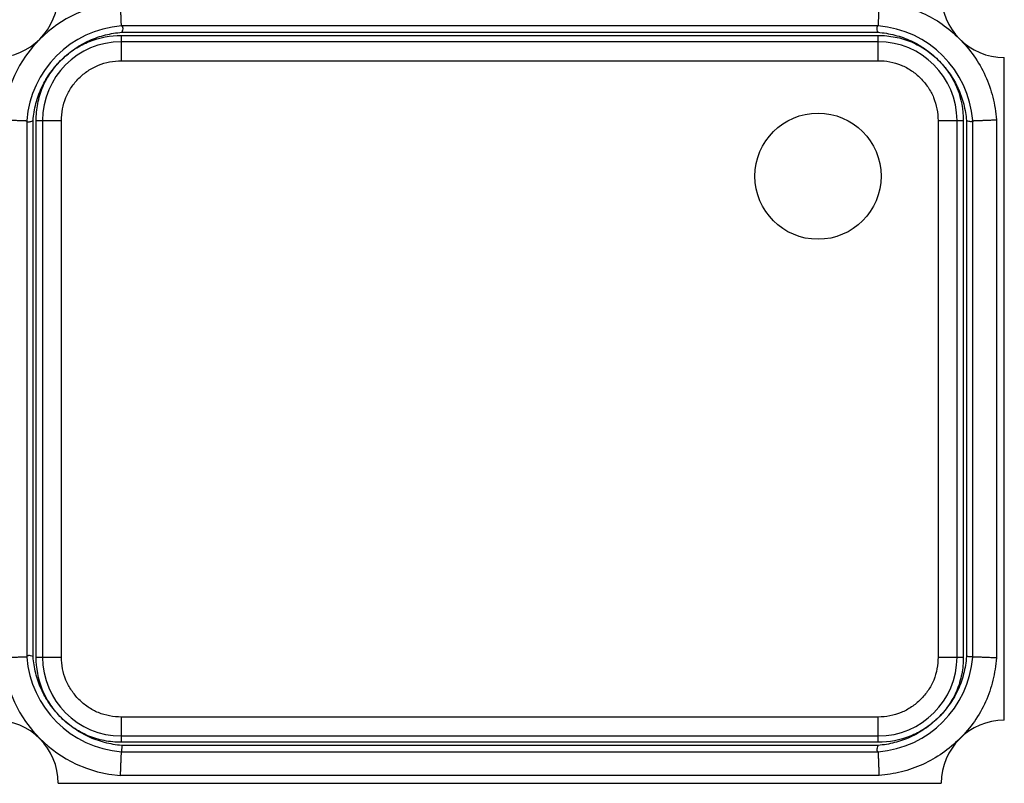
# Model space of a CAD drawing. Header units: millimetres. Extents: x 556 to 717, y 170 to 290.
# Tile 13 of 167: x 622.28 to 625.4, y 174.49 to 176.91. Entities that reach past the tile are written whole.
import ezdxf

# ---------------------------------------------------------------- set-up
doc = ezdxf.new("R2010")
doc.units = ezdxf.units.MM
doc.header["$LTSCALE"] = 30.734
doc.layers.get('0').update_dxf_attribs({"linetype": 'CONTINUOUS'})

msp = doc.modelspace()

# ---------------------------------------------------------------- linework, layer by layer
at = {"linetype": 'Continuous'}
for p, q in [((625.0026, 176.8904), (622.6026, 176.8904)), ((622.6026, 176.7804), (622.6026, 176.8604)), ((622.6026, 176.8604), (625.0026, 176.8604)), ((622.6042, 176.8705), (625.0011, 176.8704)), ((625.0026, 176.7804), (625.0026, 176.8604)), ((625.0026, 176.8404), (622.6026, 176.8404)), ((625.4026, 174.6904), (625.4026, 176.7904)), ((622.6026, 176.7804), (625.0026, 176.7804)), ((622.3026, 176.5904), (622.3026, 174.8904)), ((622.3226, 174.8919), (622.3226, 176.5904)), ((622.3326, 174.8904), (622.3326, 176.5904)), ((622.3326, 176.5904), (622.4126, 176.5904)), ((622.3526, 176.5904), (622.3526, 174.8904)), ((622.4126, 174.8904), (622.4126, 176.5904)), ((625.1926, 176.5904), (625.1926, 174.8904)), ((625.1926, 176.5904), (625.2726, 176.5904)), ((625.2526, 174.8904), (625.2526, 176.5904)), ((625.2726, 176.5904), (625.2726, 174.8904)), ((625.2826, 176.5904), (625.2827, 174.8919)), ((625.3026, 174.8904), (625.3026, 176.5904)), ((625.3776, 176.5931), (625.3776, 174.8877)), ((622.3326, 174.8904), (622.4126, 174.8904)), ((625.1926, 174.8904), (625.2726, 174.8904)), ((622.6026, 174.6204), (622.6026, 174.7004)), ((625.0026, 174.7004), (622.6026, 174.7004)), ((625.0026, 174.6204), (625.0026, 174.7004)), ((622.6026, 174.6404), (625.0026, 174.6404)), ((625.0026, 174.6204), (622.6026, 174.6204)), ((622.6042, 174.6104), (622.6026, 174.5904)), ((625.0026, 174.6104), (622.6042, 174.6104)), ((622.6026, 174.5904), (625.0026, 174.5904)), ((625.0054, 174.5154), (622.5999, 174.5154)), ((622.4026, 174.4904), (625.2026, 174.4904))]:
    msp.add_line(p, q, dxfattribs=at)
msp.add_circle((624.8119, 176.4144), 0.2, dxfattribs=at)
for centre, radius, start, end in [((622.2026, 176.9904), 0.2, 270, 0), ((625.4026, 176.9904), 0.2, 180, 270), ((622.6277, 176.5653), 0.401, 93.9757, 176.0243), ((622.6277, 176.5653), 0.326, 94.4096, 175.5904), ((624.9775, 176.5653), 0.326, 4.4096, 85.5904), ((622.6026, 176.5904), 0.25, 90, 180), ((625.0026, 176.5904), 0.25, 0, 90), ((622.6277, 174.9155), 0.401, 183.9757, 266.0243), ((622.6277, 174.9155), 0.326, 184.4096, 265.5904), ((622.6026, 174.8904), 0.25, 180, 270), ((624.9775, 174.9155), 0.326, 274.4096, 355.5904), ((625.0026, 174.8904), 0.25, 270, 0), ((622.2026, 174.4904), 0.2, 0, 90), ((625.4026, 174.4904), 0.2, 90, 180)]:
    msp.add_arc(centre, radius, start, end, dxfattribs=at)
for points, knots in [([(622.6026, 176.8904), (622.6026, 176.8904), (622.6027, 176.8906), (622.6026, 176.8908), (622.6027, 176.8913), (622.6027, 176.8919), (622.6028, 176.8927), (622.6027, 176.8941), (622.6027, 176.8963), (622.6025, 176.8995), (622.6024, 176.9033), (622.6022, 176.9076), (622.602, 176.9126), (622.6018, 176.918), (622.6015, 176.9261), (622.6011, 176.9371), (622.6005, 176.951), (622.6, 176.9605), (622.5999, 176.9654)], [0, 0, 0, 0, 0.001222, 0.004865, 0.010896, 0.019297, 0.030055, 0.043156, 0.076239, 0.118211, 0.168667, 0.227132, 0.293063, 0.365785, 0.444594, 0.617369, 0.804955, 1, 1, 1, 1]), ([(625.0054, 176.9654), (625.0052, 176.9605), (625.0047, 176.951), (625.0042, 176.9371), (625.0037, 176.9243), (625.0033, 176.9145), (625.003, 176.9076), (625.0028, 176.9033), (625.0027, 176.8995), (625.0026, 176.8964), (625.0025, 176.8941), (625.0025, 176.8927), (625.0025, 176.8919), (625.0026, 176.8913), (625.0025, 176.8908), (625.0026, 176.8906), (625.0026, 176.8904), (625.0026, 176.8904)], [0, 0, 0, 0, 0.194887, 0.3824, 0.555202, 0.706794, 0.772739, 0.831265, 0.881771, 0.92377, 0.956866, 0.969962, 0.980716, 0.989116, 0.995145, 0.998782, 1, 1, 1, 1]), ([(625.0054, 176.9654), (625.029, 176.9635), (625.0762, 176.9565), (625.1441, 176.9336), (625.2064, 176.8981), (625.2428, 176.8673), (625.2596, 176.8505)], [0, 0, 0, 0, 0.250041, 0.500042, 0.750011, 1, 1, 1, 1]), ([(622.6026, 176.8904), (622.6031, 176.8905), (622.6042, 176.8903), (622.6057, 176.8891), (622.6066, 176.8871), (622.6072, 176.8832), (622.6065, 176.8774), (622.6051, 176.8728), (622.6042, 176.8705)], [0, 0, 0, 0, 0.068006, 0.141575, 0.235394, 0.357067, 0.668217, 1, 1, 1, 1]), ([(625.0026, 176.8904), (625.002, 176.8905), (625.0008, 176.8903), (624.9993, 176.889), (624.9984, 176.887), (624.9978, 176.8833), (624.9985, 176.8775), (625.0001, 176.8729), (625.0011, 176.8704)], [0, 0, 0, 0, 0.077036, 0.154478, 0.246659, 0.361044, 0.653318, 1, 1, 1, 1]), ([(622.4151, 176.7855), (622.4278, 176.7976), (622.4552, 176.8201), (622.5014, 176.8462), (622.5516, 176.8635), (622.5866, 176.869), (622.6042, 176.8705)], [0, 0, 0, 0, 0.250008, 0.499999, 0.749991, 1, 1, 1, 1]), ([(622.4151, 176.7855), (622.4275, 176.7974), (622.4548, 176.8189), (622.5159, 176.8511), (622.5683, 176.8604), (622.6026, 176.8604)], [0, 0, 0, 0, 0.250572, 0.501123, 1, 1, 1, 1]), ([(625.0011, 176.8704), (625.0195, 176.869), (625.056, 176.8631), (625.1084, 176.8445), (625.1563, 176.8162), (625.1842, 176.7918), (625.197, 176.7786)], [0, 0, 0, 0, 0.250012, 0.500004, 0.749992, 1, 1, 1, 1]), ([(625.0026, 176.8604), (625.0207, 176.8604), (625.0568, 176.8571), (625.1091, 176.8415), (625.1567, 176.815), (625.1845, 176.7916), (625.197, 176.7786)], [0, 0, 0, 0, 0.250013, 0.499999, 0.749987, 1, 1, 1, 1]), ([(625.2596, 176.8505), (625.2767, 176.8335), (625.3081, 176.7966), (625.3445, 176.7337), (625.3683, 176.665), (625.3756, 176.6172), (625.3776, 176.5931)], [0, 0, 0, 0, 0.250009, 0.499966, 0.749954, 1, 1, 1, 1]), ([(622.3226, 176.5904), (622.3242, 176.6087), (622.3303, 176.6452), (622.3491, 176.6973), (622.3775, 176.745), (622.4019, 176.7727), (622.4151, 176.7855)], [0, 0, 0, 0, 0.250013, 0.500007, 0.749994, 1, 1, 1, 1]), ([(622.3326, 176.5904), (622.3326, 176.6085), (622.336, 176.6449), (622.3516, 176.6973), (622.3784, 176.7451), (622.402, 176.7729), (622.4151, 176.7855)], [0, 0, 0, 0, 0.250014, 0.499999, 0.749987, 1, 1, 1, 1]), ([(622.4126, 176.5904), (622.4127, 176.6028), (622.4149, 176.6277), (622.4253, 176.6638), (622.4433, 176.6968), (622.4674, 176.7255), (622.4963, 176.7494), (622.5293, 176.7674), (622.5653, 176.778), (622.5902, 176.7802), (622.6026, 176.7804)], [0, 0, 0, 0, 0.125002, 0.250015, 0.374972, 0.499976, 0.625004, 0.749965, 0.874983, 1, 1, 1, 1]), ([(625.0026, 176.7804), (625.015, 176.7803), (625.04, 176.7781), (625.076, 176.7677), (625.109, 176.7497), (625.1378, 176.7256), (625.1616, 176.6967), (625.1796, 176.6638), (625.1902, 176.6277), (625.1925, 176.6028), (625.1926, 176.5904)], [0, 0, 0, 0, 0.125002, 0.250015, 0.374972, 0.499976, 0.625004, 0.749965, 0.874983, 1, 1, 1, 1]), ([(625.197, 176.7786), (625.2092, 176.7659), (625.2317, 176.7387), (625.2579, 176.6927), (625.2754, 176.6427), (625.2811, 176.6079), (625.2826, 176.5904)], [0, 0, 0, 0, 0.250007, 0.499998, 0.749991, 1, 1, 1, 1]), ([(625.197, 176.7786), (625.2091, 176.7662), (625.2307, 176.7388), (625.2632, 176.6775), (625.2726, 176.6249), (625.2726, 176.5904)], [0, 0, 0, 0, 0.250577, 0.501133, 1, 1, 1, 1]), ([(622.2276, 176.5931), (622.2325, 176.593), (622.242, 176.5925), (622.2559, 176.5919), (622.2687, 176.5915), (622.2799, 176.591), (622.2892, 176.5907), (622.2954, 176.5904), (622.2992, 176.5903), (622.3009, 176.5903), (622.302, 176.5903), (622.3025, 176.5904), (622.3026, 176.5904)], [0, 0, 0, 0, 0.194888, 0.382401, 0.555203, 0.706796, 0.831268, 0.923772, 0.956869, 0.980717, 0.995145, 1, 1, 1, 1]), ([(622.3026, 176.5904), (622.3026, 176.5899), (622.3028, 176.5887), (622.3041, 176.5874), (622.3061, 176.5867), (622.3088, 176.5865), (622.3119, 176.5868), (622.3167, 176.5879), (622.3203, 176.5893), (622.3226, 176.5904)], [0, 0, 0, 0, 0.070553, 0.144101, 0.235782, 0.351809, 0.491171, 0.649773, 1, 1, 1, 1]), ([(625.3026, 176.5904), (625.3026, 176.5899), (625.3023, 176.5889), (625.3009, 176.5877), (625.2989, 176.5871), (625.2952, 176.5868), (625.2895, 176.5878), (625.285, 176.5894), (625.2826, 176.5904)], [0, 0, 0, 0, 0.066619, 0.140566, 0.233735, 0.350103, 0.647295, 1, 1, 1, 1]), ([(625.3026, 176.5904), (625.3021, 176.5904), (625.3047, 176.5902), (625.3059, 176.5903), (625.3086, 176.5904), (625.3117, 176.5905), (625.3171, 176.5907), (625.3253, 176.591), (625.3365, 176.5915), (625.3493, 176.5919), (625.3632, 176.5925), (625.3727, 176.593), (625.3776, 176.5931)], [0, 0, 0, 0, 0.019287, 0.043144, 0.076227, 0.118199, 0.168657, 0.293054, 0.444587, 0.617364, 0.804952, 1, 1, 1, 1]), ([(622.3026, 174.8904), (622.3025, 174.8904), (622.302, 174.8905), (622.3009, 174.8905), (622.2992, 174.8906), (622.2967, 174.8905), (622.2935, 174.8903), (622.2881, 174.8901), (622.28, 174.8898), (622.2687, 174.8894), (622.2559, 174.8889), (622.2421, 174.8883), (622.2325, 174.8878), (622.2276, 174.8877)], [0, 0, 0, 0, 0.004864, 0.019294, 0.043151, 0.076234, 0.118206, 0.168663, 0.293059, 0.444591, 0.617367, 0.804954, 1, 1, 1, 1]), ([(622.3226, 174.8919), (622.3201, 174.893), (622.3155, 174.8945), (622.3098, 174.8953), (622.306, 174.8946), (622.304, 174.8937), (622.3027, 174.8922), (622.3026, 174.891), (622.3026, 174.8904)], [0, 0, 0, 0, 0.346664, 0.638783, 0.753083, 0.845488, 0.923003, 1, 1, 1, 1]), ([(622.4079, 174.7026), (622.3957, 174.7153), (622.3731, 174.7427), (622.3469, 174.789), (622.3295, 174.8393), (622.324, 174.8744), (622.3226, 174.8919)], [0, 0, 0, 0, 0.250008, 0.499999, 0.749991, 1, 1, 1, 1]), ([(622.4079, 174.7026), (622.3959, 174.715), (622.3743, 174.7423), (622.342, 174.8035), (622.3326, 174.856), (622.3326, 174.8904)], [0, 0, 0, 0, 0.250574, 0.501128, 1, 1, 1, 1]), ([(622.6026, 174.7004), (622.5902, 174.7005), (622.5653, 174.7027), (622.5292, 174.7131), (622.4962, 174.7311), (622.4675, 174.7552), (622.4436, 174.7841), (622.4256, 174.8171), (622.415, 174.8531), (622.4128, 174.878), (622.4126, 174.8904)], [0, 0, 0, 0, 0.125002, 0.250015, 0.374972, 0.499976, 0.625004, 0.749965, 0.874983, 1, 1, 1, 1]), ([(625.1926, 174.8904), (625.1925, 174.878), (625.1903, 174.8531), (625.1799, 174.817), (625.162, 174.784), (625.1378, 174.7553), (625.1089, 174.7314), (625.076, 174.7134), (625.04, 174.7028), (625.015, 174.7006), (625.0026, 174.7004)], [0, 0, 0, 0, 0.125002, 0.250015, 0.374972, 0.499976, 0.625004, 0.749965, 0.874983, 1, 1, 1, 1]), ([(625.2827, 174.8919), (625.2813, 174.8736), (625.2753, 174.837), (625.2567, 174.7846), (625.2284, 174.7368), (625.204, 174.7089), (625.1908, 174.696)], [0, 0, 0, 0, 0.250013, 0.500006, 0.749993, 1, 1, 1, 1]), ([(625.2726, 174.8904), (625.2726, 174.8724), (625.2693, 174.8362), (625.2537, 174.7839), (625.2272, 174.7363), (625.2038, 174.7085), (625.1908, 174.696)], [0, 0, 0, 0, 0.250013, 0.499999, 0.749987, 1, 1, 1, 1]), ([(625.3776, 174.8877), (625.3757, 174.8638), (625.3686, 174.8163), (625.3455, 174.748), (625.3095, 174.6854), (625.2783, 174.6489), (625.2613, 174.6321)], [0, 0, 0, 0, 0.250056, 0.500045, 0.749994, 1, 1, 1, 1]), ([(625.3026, 174.8904), (625.3026, 174.8905), (625.3025, 174.8905), (625.302, 174.8907), (625.3009, 174.8908), (625.2991, 174.891), (625.2966, 174.8911), (625.2936, 174.8913), (625.2889, 174.8916), (625.2852, 174.8918), (625.2827, 174.8919)], [0, 0, 0, 0, 0.00648, 0.021281, 0.078142, 0.170365, 0.294298, 0.445388, 0.618014, 1, 1, 1, 1]), ([(625.3776, 174.8877), (625.3727, 174.8878), (625.3632, 174.8883), (625.3493, 174.8889), (625.3365, 174.8894), (625.3253, 174.8898), (625.3171, 174.8901), (625.3117, 174.8903), (625.3086, 174.8905), (625.3059, 174.8905), (625.3047, 174.8906), (625.3021, 174.8904), (625.3026, 174.8904)], [0, 0, 0, 0, 0.194889, 0.382403, 0.555205, 0.706798, 0.83127, 0.881777, 0.923775, 0.956872, 0.98072, 1, 1, 1, 1]), ([(622.6042, 174.6104), (622.595, 174.6111), (622.5766, 174.6133), (622.5495, 174.6192), (622.5231, 174.6276), (622.4973, 174.6379), (622.4729, 174.6512), (622.4496, 174.6661), (622.4278, 174.6832), (622.4143, 174.6959), (622.4079, 174.7026)], [0, 0, 0, 0, 0.125001, 0.250003, 0.375001, 0.500001, 0.625, 0.749999, 0.874999, 1, 1, 1, 1]), ([(622.6026, 174.6204), (622.5845, 174.6204), (622.5483, 174.6238), (622.4959, 174.6394), (622.4482, 174.666), (622.4204, 174.6895), (622.4079, 174.7026)], [0, 0, 0, 0, 0.250014, 0.499999, 0.749987, 1, 1, 1, 1]), ([(625.1908, 174.696), (625.1781, 174.6838), (625.1509, 174.6614), (625.1049, 174.6351), (625.0549, 174.6177), (625.0201, 174.612), (625.0026, 174.6104)], [0, 0, 0, 0, 0.250007, 0.499998, 0.749991, 1, 1, 1, 1]), ([(625.1908, 174.696), (625.1784, 174.6839), (625.151, 174.6623), (625.0897, 174.6298), (625.0371, 174.6204), (625.0026, 174.6204)], [0, 0, 0, 0, 0.250577, 0.501133, 1, 1, 1, 1]), ([(625.0026, 174.5904), (625.0021, 174.5904), (625.0011, 174.5907), (624.9999, 174.5921), (624.9993, 174.5941), (624.999, 174.5979), (625, 174.6035), (625.0016, 174.608), (625.0026, 174.6104)], [0, 0, 0, 0, 0.06662, 0.140566, 0.233735, 0.350102, 0.647295, 1, 1, 1, 1]), ([(625.2613, 174.6321), (625.2444, 174.6152), (625.2076, 174.5841), (625.145, 174.5482), (625.0768, 174.5246), (625.0292, 174.5174), (625.0054, 174.5154)], [0, 0, 0, 0, 0.249989, 0.499962, 0.749961, 1, 1, 1, 1]), ([(622.5999, 174.5154), (622.6, 174.5203), (622.6005, 174.5298), (622.6011, 174.5437), (622.6015, 174.5547), (622.6018, 174.5628), (622.602, 174.5682), (622.6022, 174.5732), (622.6024, 174.5776), (622.6026, 174.5813), (622.6027, 174.5845), (622.6027, 174.5867), (622.6027, 174.5881), (622.6027, 174.5889), (622.6027, 174.5895), (622.6026, 174.59), (622.6027, 174.5902), (622.6026, 174.5904), (622.6026, 174.5904)], [0, 0, 0, 0, 0.194887, 0.3824, 0.555202, 0.634044, 0.706794, 0.772739, 0.831265, 0.881771, 0.92377, 0.956866, 0.969962, 0.980716, 0.989116, 0.995145, 0.998782, 1, 1, 1, 1]), ([(625.0026, 174.5904), (625.0026, 174.5904), (625.0026, 174.5902), (625.0025, 174.59), (625.0025, 174.5895), (625.0025, 174.5889), (625.0025, 174.5881), (625.0025, 174.5867), (625.0026, 174.5845), (625.0027, 174.5813), (625.0028, 174.5776), (625.003, 174.5732), (625.0033, 174.5663), (625.0037, 174.5565), (625.0042, 174.5437), (625.0047, 174.5299), (625.0052, 174.5203), (625.0054, 174.5154)], [0, 0, 0, 0, 0.001222, 0.004865, 0.010896, 0.019297, 0.030055, 0.043156, 0.076239, 0.118211, 0.168667, 0.227132, 0.293063, 0.444594, 0.617369, 0.804955, 1, 1, 1, 1])]:
    msp.add_open_spline(points, degree=3, knots=knots, dxfattribs=at)

doc.saveas('drawing.dxf')
